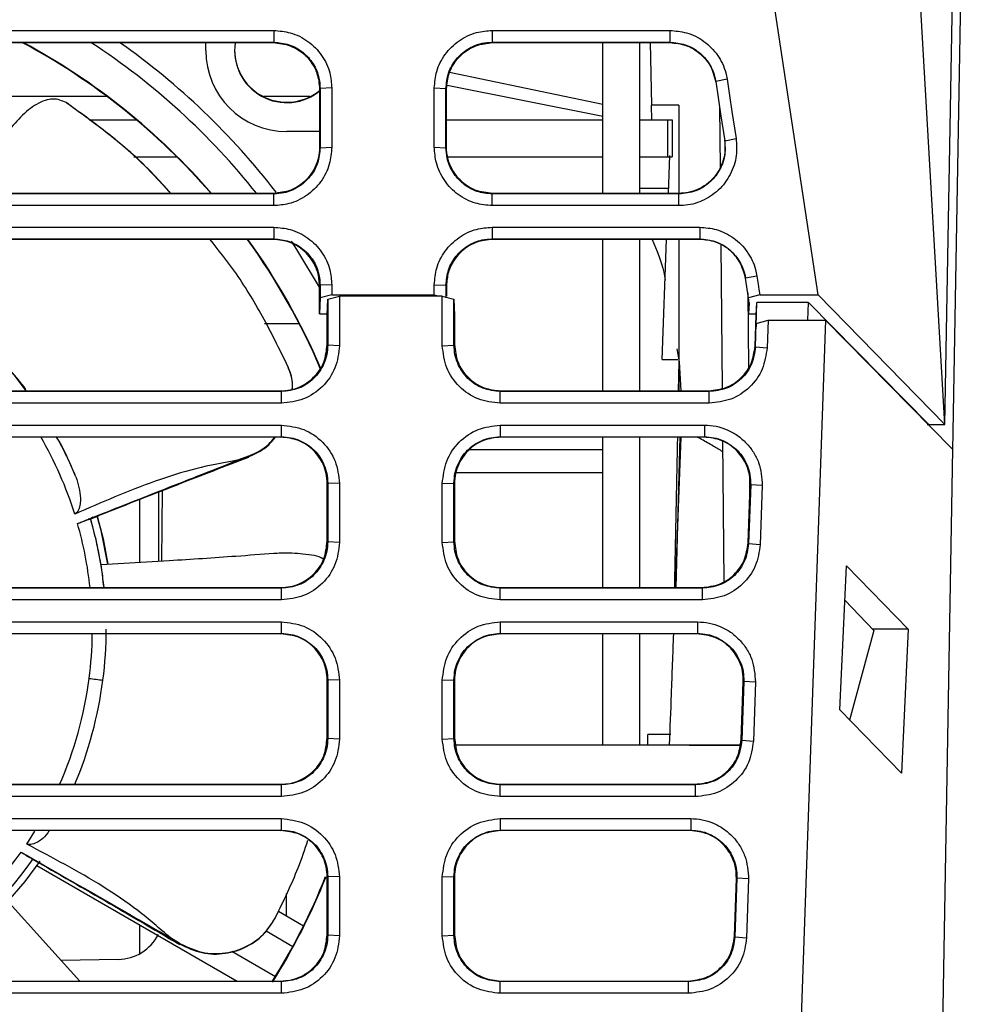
# Model space of a CAD drawing. Extents: x 106 to 315, y 19 to 260.
# Tile 28 of 132: x 214 to 226, y 41 to 53. Entities that reach past the tile are written whole.
import ezdxf

# ---------------------------------------------------------------- set-up
doc = ezdxf.new("R2010")
doc.units = 0
doc.layers.get('0').update_dxf_attribs({"linetype": 'CONTINUOUS'})

msp = doc.modelspace()

# ---------------------------------------------------------------- linework, layer by layer
at = {"color": 7, "linetype": 'CONTINUOUS'}
for p, q in [((225.638, 48.382), (224.673, 65.096)), ((224.074, 49.983), (221.996, 63.697)), ((225.638, 48.382), (225.845, 60.198)), ((225.939, 59.965), (225.732, 48.059)), ((203.192, 53.246), (217.351, 53.246)), ((217.351, 53.246), (217.351, 53.102)), ((220.049, 53.246), (222.243, 53.246)), ((220.049, 53.246), (220.049, 53.102)), ((222.243, 53.246), (222.243, 53.102)), ((203.192, 53.102), (217.351, 53.102)), ((203.198, 53.096), (217.345, 53.096)), ((216.511, 52.998), (216.511, 53.096)), ((217.351, 53.102), (217.345, 53.096)), ((220.049, 53.102), (222.243, 53.102)), ((220.049, 53.102), (220.055, 53.096)), ((220.055, 53.096), (222.244, 53.096)), ((221.412, 51.234), (221.412, 53.096)), ((221.869, 51.234), (221.869, 53.096)), ((221.998, 53.096), (222.015, 52.324)), ((222.243, 53.102), (222.244, 53.096)), ((221.412, 52.331), (219.522, 52.727)), ((222.948, 52.644), (222.808, 52.616)), ((217.923, 52.531), (217.917, 52.524)), ((217.917, 52.524), (217.917, 51.805)), ((218.067, 52.537), (217.923, 52.531)), ((219.333, 51.805), (219.333, 52.537)), ((219.333, 52.537), (219.477, 52.531)), ((219.477, 51.799), (219.477, 52.531)), ((219.477, 52.531), (219.484, 52.524)), ((219.483, 51.805), (219.484, 52.524)), ((221.412, 52.185), (219.491, 52.568)), ((222.01, 52.324), (222.016, 52.143)), ((222.354, 52.324), (222.015, 52.324)), ((222.354, 52.324), (222.354, 51.234)), ((222.855, 52.302), (222.862, 51.552)), ((215.073, 52.143), (215.655, 52.143)), ((219.484, 52.143), (221.412, 52.143)), ((221.869, 52.143), (222.212, 52.143)), ((222.212, 52.143), (222.212, 51.686)), ((222.212, 52.143), (222.269, 52.143)), ((222.269, 52.143), (222.269, 51.686)), ((217.917, 51.998), (217.511, 51.998)), ((222.919, 51.885), (223.059, 51.912)), ((217.917, 51.805), (217.923, 51.799)), ((217.923, 51.799), (218.067, 51.805)), ((219.333, 51.805), (219.477, 51.799)), ((219.477, 51.799), (219.483, 51.805)), ((215.624, 51.686), (216.155, 51.686)), ((219.497, 51.686), (221.412, 51.686)), ((221.869, 51.686), (222.212, 51.686)), ((222.212, 51.686), (222.269, 51.686)), ((222.223, 51.234), (222.241, 51.702)), ((221.869, 51.3), (222.225, 51.3)), ((217.352, 51.228), (203.191, 51.228)), ((217.346, 51.234), (203.198, 51.234)), ((217.352, 51.228), (217.346, 51.234)), ((217.352, 51.084), (217.352, 51.228)), ((220.048, 51.228), (220.055, 51.234)), ((220.048, 51.084), (220.048, 51.228)), ((222.354, 51.228), (220.048, 51.228)), ((222.353, 51.234), (220.055, 51.234)), ((222.354, 51.228), (222.353, 51.234)), ((222.354, 51.084), (222.354, 51.228)), ((217.352, 51.084), (203.191, 51.084)), ((222.354, 51.084), (220.048, 51.084)), ((203.192, 50.818), (217.352, 50.818)), ((217.352, 50.818), (217.352, 50.674)), ((220.049, 50.818), (222.611, 50.818)), ((220.049, 50.818), (220.049, 50.674)), ((222.611, 50.818), (222.611, 50.674)), ((203.192, 50.674), (217.352, 50.674)), ((217.345, 50.667), (203.198, 50.667)), ((217.352, 50.674), (217.345, 50.667)), ((220.049, 50.674), (222.611, 50.674)), ((220.049, 50.674), (220.055, 50.667)), ((222.612, 50.667), (220.055, 50.667)), ((221.412, 48.797), (221.412, 50.667)), ((221.869, 48.797), (221.869, 50.667)), ((222.145, 49.185), (222.201, 50.667)), ((222.354, 50.667), (222.354, 48.797)), ((222.611, 50.674), (222.612, 50.667)), ((222.871, 50.595), (222.887, 48.83)), ((223.316, 50.215), (223.176, 50.188)), ((217.923, 50.102), (217.917, 50.096)), ((217.917, 49.749), (217.917, 50.096)), ((218.067, 50.108), (217.923, 50.102)), ((217.923, 50.102), (217.923, 49.944)), ((218.067, 50.108), (218.067, 49.983)), ((219.333, 49.983), (219.333, 50.108)), ((219.333, 50.108), (219.477, 50.102)), ((219.477, 50.102), (219.477, 49.944)), ((219.477, 50.102), (219.483, 50.096)), ((219.483, 50.096), (219.483, 49.968)), ((223.213, 49.944), (223.176, 50.188)), ((218.067, 49.983), (217.923, 49.944)), ((218.017, 49.928), (218.161, 49.968)), ((218.067, 49.983), (219.333, 49.983)), ((218.161, 49.968), (218.161, 49.355)), ((219.432, 49.968), (218.161, 49.968)), ((219.333, 49.983), (219.389, 49.968)), ((219.432, 49.355), (219.432, 49.968)), ((219.432, 49.968), (219.576, 49.928)), ((223.203, 50.009), (223.211, 49.089)), ((223.351, 49.983), (223.213, 49.944)), ((223.351, 49.983), (224.074, 49.983)), ((224.074, 49.983), (225.638, 48.382)), ((217.923, 49.944), (217.917, 49.749)), ((218.011, 49.731), (218.017, 49.928)), ((218.017, 49.928), (218.017, 49.361)), ((219.576, 49.361), (219.576, 49.928)), ((219.576, 49.928), (219.582, 49.731)), ((223.222, 49.884), (223.213, 49.944)), ((223.213, 49.749), (223.218, 49.907)), ((223.222, 49.884), (223.213, 49.749)), ((223.306, 49.731), (223.317, 49.889)), ((223.307, 49.59), (223.317, 49.889)), ((223.951, 49.889), (223.317, 49.889)), ((223.945, 49.668), (223.953, 49.882)), ((225.44, 48.382), (223.953, 49.888)), ((217.917, 49.749), (218.012, 49.749)), ((218.011, 49.369), (218.011, 49.731)), ((219.582, 49.731), (219.582, 49.369)), ((223.213, 49.749), (223.307, 49.749)), ((223.293, 49.349), (223.306, 49.731)), ((217.666, 49.626), (217.238, 49.626)), ((223.299, 49.341), (223.309, 49.629)), ((223.309, 49.629), (223.307, 49.59)), ((223.309, 49.629), (223.455, 49.668)), ((224.162, 49.668), (223.378, 27.226)), ((223.455, 49.668), (223.443, 49.33)), ((223.455, 49.668), (224.162, 49.668)), ((225.732, 48.076), (224.162, 49.668)), ((218.011, 49.369), (218.017, 49.361)), ((218.161, 49.355), (218.017, 49.361)), ((219.432, 49.355), (219.576, 49.361)), ((219.576, 49.361), (219.582, 49.369)), ((223.299, 49.341), (223.293, 49.349)), ((222.329, 49.314), (222.356, 49.157)), ((223.299, 49.341), (223.443, 49.33)), ((217.517, 49.116), (217.52, 49.109)), ((222.145, 49.185), (222.338, 49.185)), ((222.349, 48.797), (222.356, 49.157)), ((222.356, 49.157), (222.378, 48.797)), ((217.446, 48.789), (203.291, 48.789)), ((203.297, 48.797), (217.439, 48.797)), ((217.446, 48.789), (217.439, 48.797)), ((217.446, 48.645), (217.446, 48.789)), ((220.148, 48.789), (220.154, 48.797)), ((220.148, 48.645), (220.148, 48.789)), ((222.728, 48.789), (220.148, 48.789)), ((220.154, 48.797), (222.722, 48.797)), ((222.728, 48.789), (222.722, 48.797)), ((222.728, 48.645), (222.728, 48.789)), ((217.446, 48.645), (203.291, 48.645)), ((222.728, 48.645), (220.148, 48.645)), ((225.418, 48.382), (225.638, 48.382)), ((225.44, 48.383), (225.451, 48.372)), ((203.29, 48.374), (217.446, 48.374)), ((217.446, 48.23), (217.446, 48.374)), ((220.147, 48.374), (222.669, 48.374)), ((220.147, 48.374), (220.147, 48.23)), ((222.669, 48.374), (222.669, 48.23)), ((203.29, 48.23), (217.446, 48.23)), ((217.44, 48.226), (203.297, 48.226)), ((217.44, 48.226), (217.446, 48.23)), ((220.147, 48.23), (222.669, 48.23)), ((220.147, 48.23), (220.154, 48.226)), ((222.662, 48.226), (220.154, 48.226)), ((221.412, 46.369), (221.412, 48.226)), ((221.869, 46.369), (221.869, 48.226)), ((222.311, 46.369), (222.38, 48.226)), ((222.365, 48.226), (222.314, 46.369)), ((222.669, 48.23), (222.662, 48.226)), ((222.893, 48.176), (222.908, 46.447)), ((219.77, 48.072), (221.412, 48.072)), ((225.732, 48.076), (225.368, 27.245)), ((217.038, 47.991), (216.904, 47.941)), ((217.043, 47.985), (217.038, 47.991)), ((223.223, 47.788), (223.226, 47.428)), ((218.017, 47.659), (218.011, 47.655)), ((218.011, 46.94), (218.011, 47.655)), ((218.161, 47.654), (218.017, 47.659)), ((218.017, 47.659), (218.017, 46.932)), ((218.161, 47.654), (218.161, 46.927)), ((219.432, 47.654), (219.576, 47.659)), ((219.432, 46.927), (219.432, 47.654)), ((219.576, 46.932), (219.576, 47.659)), ((219.576, 47.659), (219.582, 47.655)), ((219.582, 47.655), (219.582, 46.94)), ((215.975, 47.567), (215.966, 46.693)), ((223.208, 46.92), (223.233, 47.635)), ((223.24, 47.639), (223.214, 46.912)), ((223.24, 47.639), (223.233, 47.635)), ((223.383, 47.629), (223.24, 47.639)), ((223.383, 47.629), (223.358, 46.902)), ((215.697, 46.678), (215.697, 47.458)), ((215.067, 47.21), (215.144, 47.24)), ((215.116, 47.24), (215.079, 47.219)), ((218.017, 46.932), (218.011, 46.94)), ((218.161, 46.927), (218.017, 46.932)), ((219.432, 46.927), (219.576, 46.932)), ((219.576, 46.932), (219.582, 46.94)), ((223.208, 46.92), (223.214, 46.912)), ((223.214, 46.912), (223.358, 46.902)), ((216.06, 46.699), (215.218, 46.65)), ((224.341, 44.858), (224.422, 46.636)), ((224.422, 46.636), (225.185, 45.856)), ((217.446, 46.361), (203.291, 46.361)), ((203.297, 46.369), (217.439, 46.369)), ((217.446, 46.361), (217.439, 46.369)), ((217.446, 46.217), (217.446, 46.361)), ((220.148, 46.361), (220.154, 46.369)), ((220.148, 46.217), (220.148, 46.361)), ((222.643, 46.361), (220.148, 46.361)), ((220.154, 46.369), (222.637, 46.369)), ((222.643, 46.361), (222.637, 46.369)), ((222.643, 46.217), (222.643, 46.361)), ((217.446, 46.217), (203.291, 46.217)), ((222.643, 46.217), (220.148, 46.217)), ((224.4, 46.214), (224.762, 45.84)), ((203.29, 45.946), (217.446, 45.946)), ((217.446, 45.802), (217.446, 45.946)), ((220.147, 45.946), (222.584, 45.946)), ((220.147, 45.946), (220.147, 45.802)), ((222.584, 45.946), (222.584, 45.802)), ((224.762, 45.838), (224.461, 44.734)), ((225.185, 45.856), (224.747, 45.856)), ((225.185, 45.856), (225.1, 44.078)), ((203.29, 45.802), (217.446, 45.802)), ((217.44, 45.798), (203.297, 45.798)), ((217.44, 45.798), (217.446, 45.802)), ((220.147, 45.802), (222.584, 45.802)), ((220.147, 45.802), (220.154, 45.798)), ((222.577, 45.798), (220.154, 45.798)), ((221.412, 44.425), (221.412, 45.798)), ((221.869, 44.425), (221.869, 45.798)), ((222.584, 45.802), (222.577, 45.798)), ((218.017, 45.231), (218.011, 45.226)), ((218.011, 44.512), (218.011, 45.226)), ((218.161, 45.225), (218.017, 45.231)), ((218.017, 45.231), (218.017, 44.504)), ((218.161, 45.225), (218.161, 44.499)), ((219.432, 45.225), (219.576, 45.231)), ((219.432, 44.499), (219.432, 45.225)), ((219.576, 44.504), (219.576, 45.231)), ((219.576, 45.231), (219.582, 45.226)), ((219.582, 45.226), (219.582, 44.512)), ((223.123, 44.492), (223.148, 45.206)), ((223.155, 45.211), (223.129, 44.484)), ((223.155, 45.211), (223.148, 45.206)), ((223.299, 45.2), (223.155, 45.211)), ((223.299, 45.2), (223.273, 44.474)), ((225.1, 44.078), (224.341, 44.858)), ((218.017, 44.504), (218.011, 44.512)), ((218.161, 44.499), (218.017, 44.504)), ((219.432, 44.499), (219.576, 44.504)), ((219.576, 44.504), (219.582, 44.512)), ((222.206, 44.555), (221.968, 44.555)), ((221.968, 44.554), (221.968, 44.555)), ((221.968, 44.425), (221.968, 44.554)), ((222.252, 44.554), (221.968, 44.554)), ((223.123, 44.492), (223.129, 44.484)), ((220.824, 44.425), (219.6, 44.425)), ((223.108, 44.424), (219.6, 44.424)), ((220.824, 44.426), (220.824, 44.425)), ((220.824, 44.426), (221.253, 44.426)), ((221.253, 44.425), (221.253, 44.426)), ((222.053, 44.425), (221.253, 44.425)), ((222.053, 44.426), (222.053, 44.425)), ((222.053, 44.426), (222.481, 44.426)), ((222.481, 44.425), (222.481, 44.426)), ((222.481, 44.425), (223.108, 44.425)), ((223.129, 44.484), (223.273, 44.474)), ((217.446, 43.933), (203.291, 43.933)), ((203.297, 43.941), (217.439, 43.941)), ((217.446, 43.933), (217.439, 43.941)), ((217.446, 43.788), (217.446, 43.933)), ((220.148, 43.933), (220.154, 43.941)), ((220.148, 43.788), (220.148, 43.933)), ((222.558, 43.933), (220.148, 43.933)), ((220.154, 43.941), (222.552, 43.941)), ((222.558, 43.933), (222.552, 43.941)), ((222.558, 43.788), (222.558, 43.933)), ((217.446, 43.788), (203.291, 43.788)), ((222.558, 43.788), (220.148, 43.788)), ((203.29, 43.517), (217.446, 43.517)), ((217.446, 43.374), (217.446, 43.517)), ((220.147, 43.517), (222.499, 43.517)), ((220.147, 43.517), (220.147, 43.374)), ((222.499, 43.517), (222.499, 43.374)), ((203.29, 43.374), (217.446, 43.374)), ((217.44, 43.369), (203.297, 43.369)), ((217.44, 43.369), (217.446, 43.374)), ((220.147, 43.374), (222.499, 43.374)), ((220.147, 43.374), (220.154, 43.369)), ((222.493, 43.369), (220.154, 43.369)), ((222.499, 43.374), (222.493, 43.369)), ((214.357, 43.026), (214.428, 42.985)), ((214.427, 42.94), (216.9, 41.512)), ((218.017, 42.802), (218.011, 42.798)), ((218.011, 42.084), (218.011, 42.798)), ((218.161, 42.797), (218.017, 42.802)), ((218.017, 42.802), (218.017, 42.076)), ((218.161, 42.797), (218.161, 42.07)), ((219.432, 42.797), (219.576, 42.802)), ((219.432, 42.07), (219.432, 42.797)), ((219.576, 42.076), (219.576, 42.802)), ((219.576, 42.802), (219.582, 42.798)), ((219.582, 42.798), (219.582, 42.084)), ((223.038, 42.064), (223.063, 42.778)), ((223.07, 42.782), (223.045, 42.056)), ((223.07, 42.782), (223.063, 42.778)), ((223.214, 42.772), (223.07, 42.782)), ((223.214, 42.772), (223.188, 42.045)), ((214.574, 41.932), (214.011, 42.56)), ((217.507, 42.317), (217.508, 42.592)), ((217.507, 42.317), (217.508, 42.592)), ((217.408, 42.374), (217.719, 42.194)), ((217.408, 42.374), (217.719, 42.194)), ((215.697, 41.85), (215.697, 42.207)), ((218.017, 42.076), (218.011, 42.084)), ((218.161, 42.07), (218.017, 42.076)), ((219.432, 42.07), (219.576, 42.076)), ((219.576, 42.076), (219.582, 42.084)), ((223.038, 42.064), (223.045, 42.056)), ((223.045, 42.056), (223.188, 42.045)), ((216.197, 41.973), (216.074, 42.045)), ((216.195, 41.965), (216.197, 41.973)), ((214.957, 41.512), (214.574, 41.932)), ((215.43, 41.778), (214.727, 41.764)), ((217.446, 41.504), (203.291, 41.504)), ((203.297, 41.512), (217.439, 41.512)), ((217.446, 41.504), (217.439, 41.512)), ((217.446, 41.36), (217.446, 41.504)), ((220.148, 41.504), (220.154, 41.512)), ((220.148, 41.36), (220.148, 41.504)), ((222.473, 41.504), (220.148, 41.504)), ((220.154, 41.512), (222.467, 41.512)), ((222.473, 41.504), (222.467, 41.512)), ((222.473, 41.36), (222.473, 41.504)), ((217.446, 41.36), (203.291, 41.36)), ((222.473, 41.36), (220.148, 41.36))]:
    msp.add_line(p, q, dxfattribs=at)
at = {"color": 8, "linetype": 'CONTINUOUS'}
for p, q in [((215.295, 52.429), (212.859, 52.429)), ((217.797, 52.429), (217.225, 52.429)), ((221.412, 47.786), (219.599, 47.786)), ((215.926, 47.548), (215.926, 46.691)), ((214.3, 43.203), (214.402, 43.361)), ((217.258, 42.13), (217.587, 41.94)), ((216.833, 41.88), (217.373, 41.569))]:
    msp.add_line(p, q, dxfattribs=at)
at = {"color": 7, "linetype": 'CONTINUOUS', "flags": 128}
for points in [[(222.948, 52.644), (222.978, 52.445), (223.008, 52.246), (223.059, 51.912)], [(217.923, 52.531), (217.923, 52.328), (217.923, 52.125), (217.923, 51.799)], [(218.067, 52.537), (218.067, 52.334), (218.067, 52.131), (218.067, 51.805)], [(222.808, 52.616), (222.838, 52.417), (222.868, 52.218), (222.919, 51.885)], [(223.316, 50.215), (223.331, 50.116), (223.341, 50.049), (223.351, 49.983)], [(217.042, 47.98), (217.042, 47.98), (217.043, 47.985)], [(215.22, 46.64), (215.163, 46.938), (215.091, 47.218)], [(215.171, 47.251), (215.243, 46.972), (215.304, 46.659)], [(215.304, 46.658), (215.219, 47.074), (215.171, 47.25)], [(214.462, 42.99), (214.277, 42.742), (214.069, 42.498)], [(216.191, 41.963), (216.191, 41.962), (216.195, 41.965)]]:
    msp.add_lwpolyline(points, dxfattribs=at)
at = {"color": 8, "linetype": 'CONTINUOUS', "flags": 128}
msp.add_lwpolyline([(217.928, 50.056), (217.635, 50.544), (217.568, 50.646)], dxfattribs=at)
at = {"color": 7, "linetype": 'CONTINUOUS'}
for centre, radius, start, end in [((210.368, 45.856), 8.214, 40.8961, 61.8059), ((210.368, 45.856), 8.219, 40.8651, 61.7393), ((217.511, 52.998), 1, 180, 270), ((217.511, 52.998), 0.643, 171.2592, 310.634), ((217.511, 53.004), 0.643, 180, 310.3141), ((210.315, 45.781), 7.951, 55.5379, 55.7739), ((210.368, 45.856), 8.214, 23.0096, 35.8536), ((210.368, 45.856), 8.219, 23.0951, 35.8278), ((210.368, 45.855), 4.914, 37.0455, 44.0654), ((210.368, 45.855), 4.914, 22.503, 28.9097), ((210.368, 45.855), 4.914, 6.0325, 16.1696), ((210.368, 45.855), 4.914, 352.6368, 0.0001), ((210.368, 45.855), 4.914, 337.0057, 352.6368), ((221.444, 94.223), 49.388, 262.5871, 262.7859), ((210.368, 45.855), 4.743, 301.2082, 324.5289), ((210.368, 45.855), 4.914, 301.2082, 324.7409), ((210.368, 45.86), 8.214, 327.9468, 338.1411), ((210.368, 45.856), 8.214, 327.9961, 338.1285), ((210.368, 45.856), 8.219, 327.9688, 338.1653), ((215.419, 42.349), 0.571, 271.1129, 332.5688)]:
    msp.add_arc(centre, radius, start, end, dxfattribs=at)
at = {"color": 8, "linetype": 'CONTINUOUS'}
for radius, start, end in [(8.648, 38.4556, 56.8452), (8.846, 37.5683, 54.9323), (4.743, 17.43, 30.0183), (4.743, 6.226, 15.9574), (4.743, 352.6368, 359.2994), (4.743, 336.0639, 352.6368)]:
    msp.add_arc((210.368, 45.855), radius, start, end, dxfattribs=at)
at = {"color": 7, "linetype": 'CONTINUOUS'}
for points, knots in [([(217.351, 53.246), (217.42, 53.24), (217.57, 53.228), (217.781, 53.121), (217.952, 52.947), (218.051, 52.741), (218.062, 52.599), (218.067, 52.537)], [0, 0, 0, 0, 0.18476, 0.402097, 0.617979, 0.832672, 1, 1, 1, 1]), ([(219.333, 52.537), (219.339, 52.605), (219.352, 52.753), (219.459, 52.96), (219.631, 53.128), (219.838, 53.229), (219.984, 53.241), (220.049, 53.246)], [0, 0, 0, 0, 0.184423, 0.3964989, 0.6100099, 0.8246584, 1, 1, 1, 1]), ([(222.243, 53.246), (222.311, 53.24), (222.46, 53.228), (222.67, 53.122), (222.84, 52.949), (222.923, 52.776), (222.943, 52.671), (222.948, 52.644)], [0, 0, 0, 0, 0.202994, 0.442736, 0.680992, 0.91808, 1, 1, 1, 1]), ([(217.345, 53.096), (217.416, 53.088), (217.526, 53.077), (217.641, 53.016), (217.697, 52.976), (217.724, 52.953), (217.737, 52.941), (217.743, 52.935), (217.746, 52.932), (217.748, 52.93), (217.749, 52.929), (217.749, 52.929), (217.749, 52.929), (217.749, 52.928), (217.749, 52.928), (217.749, 52.928), (217.749, 52.928), (217.749, 52.928), (217.749, 52.928), (217.749, 52.928), (217.75, 52.928), (217.752, 52.926), (217.759, 52.919), (217.784, 52.892), (217.834, 52.827), (217.9, 52.701), (217.91, 52.589), (217.917, 52.524)], [0, 0, 0, 0, 0.236858, 0.365179, 0.431774, 0.465671, 0.482768, 0.491354, 0.495657, 0.49781, 0.498887, 0.499426, 0.499695, 0.49983, 0.499897, 0.499931, 0.499948, 0.499956, 0.49996, 0.499965, 0.500216, 0.502414, 0.508716, 0.532878, 0.627358, 0.783186, 1, 1, 1, 1]), ([(217.351, 53.102), (217.416, 53.096), (217.544, 53.083), (217.715, 52.985), (217.845, 52.84), (217.913, 52.679), (217.92, 52.573), (217.923, 52.531)], [0, 0, 0, 0, 0.2145798, 0.4291633, 0.6437804, 0.8584789, 1, 1, 1, 1]), ([(219.477, 52.531), (219.484, 52.595), (219.496, 52.723), (219.595, 52.895), (219.74, 53.024), (219.901, 53.092), (220.007, 53.099), (220.049, 53.102)], [0, 0, 0, 0, 0.214895, 0.429768, 0.644539, 0.85921, 1, 1, 1, 1]), ([(219.484, 52.524), (219.49, 52.589), (219.501, 52.701), (219.566, 52.827), (219.616, 52.892), (219.642, 52.919), (219.648, 52.926), (219.65, 52.928), (219.651, 52.928), (219.651, 52.928), (219.651, 52.928), (219.651, 52.928), (219.651, 52.928), (219.651, 52.928), (219.679, 52.957), (219.741, 53.006), (219.874, 53.077), (219.984, 53.088), (220.055, 53.096)], [0, 0, 0, 0, 0.216857, 0.372717, 0.467218, 0.491387, 0.497692, 0.499399, 0.499891, 0.500047, 0.500102, 0.500124, 0.500134, 0.500139, 0.500143, 0.634785, 0.763147, 1, 1, 1, 1]), ([(222.243, 53.102), (222.307, 53.096), (222.435, 53.083), (222.607, 52.985), (222.736, 52.84), (222.792, 52.706), (222.805, 52.63), (222.808, 52.616)], [0, 0, 0, 0, 0.2373278, 0.4746478, 0.7119582, 0.9493501, 1, 1, 1, 1]), ([(222.244, 53.096), (222.31, 53.089), (222.446, 53.075), (222.617, 52.97), (222.754, 52.814), (222.789, 52.682), (222.809, 52.61)], [0, 0, 0, 0, 0.245327, 0.500046, 0.725684, 1, 1, 1, 1]), ([(214.787, 52.355), (214.735, 52.378), (214.631, 52.423), (214.431, 52.353), (214.23, 52.193), (214.085, 52.023), (214.013, 51.923), (213.997, 51.9)], [0, 0, 0, 0, 0.249709, 0.500239, 0.728963, 0.939322, 1, 1, 1, 1]), ([(216.082, 51.234), (215.971, 51.354), (215.681, 51.666), (215.224, 52.043), (214.934, 52.25), (214.787, 52.355)], [0, 0, 0, 0, 0.235495, 0.612636, 1, 1, 1, 1]), ([(216.082, 51.234), (216.01, 51.314), (215.748, 51.608), (215.293, 51.989), (214.975, 52.219), (214.814, 52.336)], [0, 0, 0, 0, 0.15632, 0.571537, 1, 1, 1, 1]), ([(223.059, 51.912), (223.064, 51.842), (223.074, 51.69), (222.998, 51.464), (222.85, 51.266), (222.644, 51.131), (222.468, 51.086), (222.371, 51.084), (222.354, 51.084)], [0, 0, 0, 0, 0.170196, 0.369216, 0.566886, 0.76296, 0.9579, 1, 1, 1, 1]), ([(217.917, 51.805), (217.914, 51.762), (217.909, 51.679), (217.858, 51.537), (217.753, 51.387), (217.569, 51.259), (217.419, 51.242), (217.346, 51.234)], [0, 0, 0, 0, 0.145078, 0.277043, 0.500736, 0.754007, 1, 1, 1, 1]), ([(218.067, 51.805), (218.061, 51.735), (218.048, 51.583), (217.94, 51.37), (217.763, 51.199), (217.556, 51.1), (217.414, 51.088), (217.352, 51.084)], [0, 0, 0, 0, 0.186407, 0.404216, 0.620363, 0.834878, 1, 1, 1, 1]), ([(217.923, 51.799), (217.917, 51.735), (217.904, 51.606), (217.805, 51.435), (217.66, 51.306), (217.5, 51.237), (217.394, 51.23), (217.352, 51.228)], [0, 0, 0, 0, 0.21523, 0.430369, 0.645113, 0.859571, 1, 1, 1, 1]), ([(220.048, 51.084), (219.978, 51.09), (219.829, 51.103), (219.62, 51.211), (219.451, 51.385), (219.35, 51.594), (219.338, 51.74), (219.333, 51.805)], [0, 0, 0, 0, 0.18632, 0.397972, 0.611194, 0.825718, 1, 1, 1, 1]), ([(220.048, 51.228), (219.984, 51.234), (219.856, 51.247), (219.685, 51.345), (219.556, 51.49), (219.487, 51.65), (219.48, 51.757), (219.477, 51.799)], [0, 0, 0, 0, 0.214438, 0.428854, 0.643214, 0.857737, 1, 1, 1, 1]), ([(220.055, 51.234), (219.981, 51.242), (219.831, 51.259), (219.647, 51.387), (219.542, 51.537), (219.492, 51.68), (219.486, 51.762), (219.483, 51.805)], [0, 0, 0, 0, 0.246065, 0.499265, 0.723046, 0.854989, 1, 1, 1, 1]), ([(222.918, 51.891), (222.921, 51.85), (222.928, 51.768), (222.905, 51.644), (222.858, 51.53), (222.787, 51.427), (222.696, 51.342), (222.587, 51.28), (222.471, 51.241), (222.392, 51.236), (222.353, 51.234)], [0, 0, 0, 0, 0.124911, 0.253084, 0.38054, 0.499982, 0.630793, 0.757727, 0.880792, 1, 1, 1, 1]), ([(222.919, 51.885), (222.922, 51.82), (222.929, 51.691), (222.857, 51.507), (222.732, 51.357), (222.559, 51.25), (222.424, 51.235), (222.354, 51.228)], [0, 0, 0, 0, 0.1965863, 0.393118, 0.5893738, 0.7853754, 1, 1, 1, 1]), ([(217.352, 50.818), (217.42, 50.812), (217.57, 50.799), (217.781, 50.692), (217.952, 50.518), (218.051, 50.313), (218.062, 50.17), (218.067, 50.108)], [0, 0, 0, 0, 0.184764, 0.402145, 0.617969, 0.832667, 1, 1, 1, 1]), ([(219.333, 50.108), (219.339, 50.177), (219.352, 50.325), (219.459, 50.532), (219.631, 50.7), (219.838, 50.801), (219.983, 50.812), (220.049, 50.818)], [0, 0, 0, 0, 0.1844179, 0.3965165, 0.6100356, 0.8246598, 1, 1, 1, 1]), ([(222.611, 50.818), (222.679, 50.812), (222.828, 50.799), (223.038, 50.693), (223.208, 50.52), (223.291, 50.347), (223.311, 50.242), (223.316, 50.215)], [0, 0, 0, 0, 0.2029912, 0.4426973, 0.6810225, 0.9180576, 1, 1, 1, 1]), ([(217.517, 49.116), (217.418, 49.318), (217.219, 49.724), (216.896, 50.251), (216.666, 50.539), (216.564, 50.667)], [0, 0, 0, 0, 0.3543275, 0.7136211, 1, 1, 1, 1]), ([(217.917, 50.096), (217.912, 50.152), (217.904, 50.263), (217.836, 50.4), (217.752, 50.503), (217.66, 50.577), (217.527, 50.648), (217.416, 50.66), (217.345, 50.667)], [0, 0, 0, 0, 0.185866, 0.37162, 0.5002, 0.631888, 0.76374, 1, 1, 1, 1]), ([(217.352, 50.674), (217.416, 50.667), (217.544, 50.655), (217.716, 50.556), (217.845, 50.411), (217.913, 50.251), (217.92, 50.144), (217.923, 50.102)], [0, 0, 0, 0, 0.214581, 0.429164, 0.64378, 0.858479, 1, 1, 1, 1]), ([(219.477, 50.102), (219.483, 50.166), (219.496, 50.295), (219.595, 50.466), (219.74, 50.596), (219.901, 50.664), (220.007, 50.671), (220.049, 50.674)], [0, 0, 0, 0, 0.214895, 0.429768, 0.644539, 0.85921, 1, 1, 1, 1]), ([(220.055, 50.667), (219.984, 50.66), (219.874, 50.648), (219.74, 50.577), (219.649, 50.503), (219.564, 50.4), (219.497, 50.263), (219.488, 50.152), (219.483, 50.096)], [0, 0, 0, 0, 0.236269, 0.367938, 0.499796, 0.628377, 0.814041, 1, 1, 1, 1]), ([(222.022, 50.667), (222.08, 50.533), (222.151, 50.368), (222.177, 50.197), (222.182, 50.164)], [0, 0, 0, 0, 0.811267, 1, 1, 1, 1]), ([(222.611, 50.674), (222.675, 50.667), (222.803, 50.655), (222.974, 50.556), (223.104, 50.411), (223.16, 50.278), (223.173, 50.201), (223.176, 50.188)], [0, 0, 0, 0, 0.2373286, 0.4746475, 0.7119606, 0.9493488, 1, 1, 1, 1]), ([(223.177, 50.182), (223.157, 50.254), (223.122, 50.386), (222.985, 50.542), (222.813, 50.647), (222.678, 50.661), (222.612, 50.667)], [0, 0, 0, 0, 0.273933, 0.499956, 0.755225, 1, 1, 1, 1]), ([(214.293, 48.797), (214.228, 48.886), (214.043, 49.14), (213.715, 49.463), (213.355, 49.769), (213.075, 49.962), (212.882, 50.083), (212.81, 50.124), (212.773, 50.144)], [0, 0, 0, 0, 0.1041823, 0.2975092, 0.5025862, 0.7077081, 0.8538509, 1, 1, 1, 1]), ([(217.439, 48.797), (217.478, 48.8), (217.554, 48.804), (217.698, 48.85), (217.854, 48.956), (217.985, 49.144), (218.002, 49.294), (218.011, 49.369)], [0, 0, 0, 0, 0.128476, 0.256851, 0.500666, 0.750335, 1, 1, 1, 1]), ([(218.017, 49.361), (218.015, 49.322), (218.01, 49.245), (217.963, 49.099), (217.855, 48.942), (217.665, 48.814), (217.518, 48.797), (217.446, 48.789)], [0, 0, 0, 0, 0.129608, 0.258023, 0.510038, 0.757362, 1, 1, 1, 1]), ([(218.161, 49.355), (218.151, 49.262), (218.129, 49.075), (217.963, 48.84), (217.726, 48.677), (217.539, 48.655), (217.446, 48.645)], [0, 0, 0, 0, 0.249957, 0.499939, 0.74993, 1, 1, 1, 1]), ([(220.148, 48.645), (220.054, 48.655), (219.867, 48.677), (219.631, 48.84), (219.465, 49.075), (219.443, 49.262), (219.432, 49.355)], [0, 0, 0, 0, 0.250017, 0.500017, 0.74999, 1, 1, 1, 1]), ([(220.148, 48.789), (220.075, 48.797), (219.928, 48.814), (219.737, 48.943), (219.63, 49.1), (219.583, 49.246), (219.579, 49.322), (219.576, 49.361)], [0, 0, 0, 0, 0.243592, 0.491236, 0.742938, 0.870953, 1, 1, 1, 1]), ([(219.582, 49.369), (219.591, 49.294), (219.608, 49.145), (219.72, 48.984), (219.84, 48.887), (219.973, 48.816), (220.084, 48.805), (220.154, 48.797)], [0, 0, 0, 0, 0.249645, 0.499275, 0.632036, 0.764977, 1, 1, 1, 1]), ([(222.722, 48.797), (222.797, 48.806), (222.943, 48.823), (223.129, 48.95), (223.261, 49.13), (223.282, 49.276), (223.293, 49.349)], [0, 0, 0, 0, 0.255879, 0.500007, 0.750004, 1, 1, 1, 1]), ([(223.299, 49.341), (223.288, 49.267), (223.266, 49.12), (223.132, 48.939), (222.946, 48.813), (222.8, 48.797), (222.728, 48.789)], [0, 0, 0, 0, 0.252443, 0.503253, 0.752436, 1, 1, 1, 1]), ([(223.443, 49.33), (223.429, 49.239), (223.402, 49.058), (223.235, 48.832), (223.002, 48.675), (222.819, 48.655), (222.728, 48.645)], [0, 0, 0, 0, 0.249958, 0.499941, 0.749932, 1, 1, 1, 1]), ([(217.579, 48.817), (217.581, 48.845), (217.587, 48.949), (217.547, 49.045), (217.517, 49.116)], [0, 0, 0, 0, 0.271381, 1, 1, 1, 1]), ([(217.581, 48.817), (217.583, 48.844), (217.589, 48.946), (217.549, 49.04), (217.52, 49.109)], [0, 0, 0, 0, 0.265209, 1, 1, 1, 1]), ([(217.446, 48.374), (217.54, 48.363), (217.728, 48.341), (217.965, 48.174), (218.129, 47.936), (218.151, 47.748), (218.161, 47.654)], [0, 0, 0, 0, 0.249952, 0.499932, 0.749921, 1, 1, 1, 1]), ([(219.432, 47.654), (219.443, 47.748), (219.464, 47.936), (219.629, 48.174), (219.865, 48.341), (220.053, 48.363), (220.147, 48.374)], [0, 0, 0, 0, 0.250022, 0.500022, 0.749992, 1, 1, 1, 1]), ([(222.669, 48.374), (222.717, 48.371), (222.813, 48.366), (222.951, 48.32), (223.078, 48.251), (223.188, 48.156), (223.277, 48.042), (223.365, 47.87), (223.376, 47.725), (223.383, 47.629)], [0, 0, 0, 0, 0.125125, 0.250302, 0.375313, 0.500625, 0.625635, 0.750929, 1, 1, 1, 1]), ([(214.908, 47.736), (214.843, 47.89), (214.77, 48.062), (214.68, 48.21), (214.67, 48.226)], [0, 0, 0, 0, 0.891094, 1, 1, 1, 1]), ([(217.038, 47.991), (217.128, 48.031), (217.255, 48.088), (217.339, 48.195), (217.363, 48.226)], [0, 0, 0, 0, 0.709244, 1, 1, 1, 1]), ([(217.043, 47.985), (217.133, 48.026), (217.262, 48.084), (217.345, 48.193), (217.371, 48.226)], [0, 0, 0, 0, 0.699421, 1, 1, 1, 1]), ([(218.011, 47.655), (218.009, 47.696), (218.004, 47.778), (217.954, 47.92), (217.848, 48.073), (217.663, 48.201), (217.513, 48.218), (217.44, 48.226)], [0, 0, 0, 0, 0.137617, 0.275093, 0.500749, 0.754129, 1, 1, 1, 1]), ([(217.446, 48.23), (217.485, 48.228), (217.561, 48.224), (217.704, 48.178), (217.86, 48.074), (217.964, 47.919), (218.01, 47.775), (218.015, 47.698), (218.017, 47.659)], [0, 0, 0, 0, 0.1295946, 0.2561044, 0.498787, 0.7411882, 0.8686779, 1, 1, 1, 1]), ([(219.576, 47.659), (219.579, 47.698), (219.583, 47.775), (219.63, 47.919), (219.734, 48.074), (219.89, 48.178), (220.032, 48.224), (220.109, 48.228), (220.147, 48.23)], [0, 0, 0, 0, 0.131211, 0.258656, 0.501167, 0.743986, 0.870479, 1, 1, 1, 1]), ([(220.154, 48.226), (220.08, 48.218), (219.931, 48.201), (219.746, 48.073), (219.64, 47.92), (219.59, 47.778), (219.585, 47.696), (219.582, 47.655)], [0, 0, 0, 0, 0.245887, 0.499249, 0.724914, 0.862297, 1, 1, 1, 1]), ([(222.301, 46.369), (222.303, 46.45), (222.315, 47.069), (222.327, 47.688), (222.338, 48.226)], [0, 0, 0, 0, 0.1309215, 1, 1, 1, 1]), ([(222.894, 48.046), (222.855, 48.069), (222.771, 48.122), (222.664, 48.18), (222.598, 48.217), (222.58, 48.226)], [0, 0, 0, 0, 0.380425, 0.838024, 1, 1, 1, 1]), ([(223.233, 47.635), (223.232, 47.677), (223.23, 47.762), (223.183, 47.908), (223.099, 48.035), (222.987, 48.129), (222.852, 48.205), (222.738, 48.218), (222.662, 48.226)], [0, 0, 0, 0, 0.13852, 0.276932, 0.500133, 0.627031, 0.754081, 1, 1, 1, 1]), ([(222.669, 48.23), (222.708, 48.228), (222.786, 48.223), (222.932, 48.175), (223.09, 48.067), (223.193, 47.906), (223.236, 47.759), (223.239, 47.679), (223.24, 47.639)], [0, 0, 0, 0, 0.129438, 0.255902, 0.49877, 0.740123, 0.867886, 1, 1, 1, 1]), ([(216.904, 47.941), (216.732, 47.909), (216.388, 47.847), (215.711, 47.632), (215.222, 47.419), (214.893, 47.276)], [0, 0, 0, 0, 0.246836, 0.493987, 1, 1, 1, 1]), ([(215.144, 47.24), (215.485, 47.375), (216.118, 47.625), (216.751, 47.868), (217.042, 47.98)], [0, 0, 0, 0, 0.5406842, 1, 1, 1, 1]), ([(216.299, 47.701), (216.515, 47.784), (216.763, 47.879), (217.011, 47.973), (217.043, 47.985)], [0, 0, 0, 0, 0.86971, 1, 1, 1, 1]), ([(216.299, 47.701), (216.331, 47.714), (216.532, 47.794), (216.734, 47.873), (216.904, 47.941)], [0, 0, 0, 0, 0.156771, 1, 1, 1, 1]), ([(214.908, 47.736), (214.935, 47.65), (214.969, 47.541), (214.962, 47.4), (214.948, 47.341), (214.925, 47.301), (214.908, 47.284), (214.897, 47.278), (214.893, 47.276)], [0, 0, 0, 0, 0.5636518, 0.7046897, 0.8630716, 0.9266584, 0.9784022, 1, 1, 1, 1]), ([(214.928, 47.159), (214.978, 47.179), (215.434, 47.36), (215.891, 47.541), (216.299, 47.701)], [0, 0, 0, 0, 0.108004, 1, 1, 1, 1]), ([(214.928, 47.159), (214.946, 47.166), (214.982, 47.18), (215.031, 47.196), (215.06, 47.209), (215.07, 47.218), (215.073, 47.221)], [0, 0, 0, 0, 0.2923686, 0.5846692, 0.8776607, 1, 1, 1, 1]), ([(217.439, 46.369), (217.478, 46.371), (217.554, 46.376), (217.698, 46.422), (217.854, 46.527), (217.985, 46.716), (218.002, 46.866), (218.011, 46.94)], [0, 0, 0, 0, 0.128476, 0.256852, 0.500666, 0.750335, 1, 1, 1, 1]), ([(218.017, 46.932), (218.015, 46.894), (218.01, 46.817), (217.963, 46.671), (217.855, 46.513), (217.665, 46.385), (217.518, 46.369), (217.446, 46.361)], [0, 0, 0, 0, 0.129776, 0.258312, 0.510421, 0.757649, 1, 1, 1, 1]), ([(218.161, 46.927), (218.151, 46.834), (218.129, 46.647), (217.963, 46.412), (217.726, 46.248), (217.539, 46.227), (217.446, 46.217)], [0, 0, 0, 0, 0.249957, 0.49994, 0.749929, 1, 1, 1, 1]), ([(220.148, 46.217), (220.054, 46.227), (219.867, 46.248), (219.631, 46.412), (219.465, 46.647), (219.443, 46.834), (219.432, 46.927)], [0, 0, 0, 0, 0.2500158, 0.5000164, 0.7499904, 1, 1, 1, 1]), ([(220.148, 46.361), (220.075, 46.369), (219.928, 46.386), (219.737, 46.514), (219.63, 46.672), (219.583, 46.817), (219.579, 46.894), (219.576, 46.932)], [0, 0, 0, 0, 0.2435916, 0.4912359, 0.7429375, 0.8709529, 1, 1, 1, 1]), ([(219.582, 46.94), (219.591, 46.866), (219.608, 46.716), (219.72, 46.555), (219.84, 46.458), (219.973, 46.388), (220.084, 46.376), (220.154, 46.369)], [0, 0, 0, 0, 0.2496446, 0.4992745, 0.6320365, 0.7649775, 1, 1, 1, 1]), ([(222.637, 46.369), (222.712, 46.378), (222.859, 46.394), (223.044, 46.522), (223.176, 46.702), (223.197, 46.848), (223.208, 46.92)], [0, 0, 0, 0, 0.255878, 0.500007, 0.750004, 1, 1, 1, 1]), ([(223.214, 46.912), (223.203, 46.839), (223.181, 46.692), (223.047, 46.51), (222.861, 46.385), (222.716, 46.369), (222.643, 46.361)], [0, 0, 0, 0, 0.252453, 0.503265, 0.752445, 1, 1, 1, 1]), ([(223.358, 46.902), (223.345, 46.811), (223.317, 46.629), (223.15, 46.404), (222.917, 46.247), (222.734, 46.227), (222.643, 46.217)], [0, 0, 0, 0, 0.249958, 0.49994, 0.749932, 1, 1, 1, 1]), ([(217.353, 46.789), (217.197, 46.777), (216.766, 46.745), (216.335, 46.716), (216.06, 46.699)], [0, 0, 0, 0, 0.362587, 1, 1, 1, 1]), ([(217.966, 46.72), (217.964, 46.722), (217.908, 46.759), (217.721, 46.785), (217.505, 46.797), (217.381, 46.79), (217.353, 46.789)], [0, 0, 0, 0, 0.0227239, 0.4699907, 0.8813452, 1, 1, 1, 1]), ([(215.255, 46.369), (215.249, 46.421), (215.236, 46.542), (215.225, 46.611), (215.218, 46.65)], [0, 0, 0, 0, 0.424815, 1, 1, 1, 1]), ([(217.446, 45.946), (217.54, 45.935), (217.728, 45.913), (217.965, 45.745), (218.129, 45.507), (218.151, 45.319), (218.161, 45.225)], [0, 0, 0, 0, 0.249952, 0.499932, 0.749921, 1, 1, 1, 1]), ([(219.432, 45.225), (219.443, 45.319), (219.464, 45.507), (219.629, 45.745), (219.865, 45.913), (220.053, 45.935), (220.147, 45.946)], [0, 0, 0, 0, 0.250022, 0.500022, 0.749992, 1, 1, 1, 1]), ([(222.584, 45.946), (222.632, 45.943), (222.728, 45.937), (222.866, 45.892), (222.993, 45.823), (223.103, 45.728), (223.192, 45.614), (223.28, 45.442), (223.291, 45.297), (223.299, 45.2)], [0, 0, 0, 0, 0.125121, 0.250302, 0.375314, 0.500626, 0.625633, 0.75093, 1, 1, 1, 1]), ([(218.011, 45.226), (218.009, 45.267), (218.004, 45.349), (217.954, 45.492), (217.848, 45.645), (217.663, 45.772), (217.513, 45.789), (217.44, 45.798)], [0, 0, 0, 0, 0.137617, 0.275093, 0.500749, 0.754129, 1, 1, 1, 1]), ([(217.446, 45.802), (217.485, 45.8), (217.561, 45.795), (217.704, 45.749), (217.86, 45.646), (217.964, 45.49), (218.01, 45.347), (218.015, 45.27), (218.017, 45.231)], [0, 0, 0, 0, 0.1295946, 0.2561044, 0.498787, 0.7411883, 0.8686779, 1, 1, 1, 1]), ([(219.576, 45.231), (219.579, 45.27), (219.583, 45.347), (219.63, 45.49), (219.734, 45.646), (219.89, 45.749), (220.032, 45.795), (220.109, 45.8), (220.147, 45.802)], [0, 0, 0, 0, 0.131407, 0.2589175, 0.5011704, 0.7441392, 0.8705934, 1, 1, 1, 1]), ([(220.154, 45.798), (220.08, 45.789), (219.931, 45.772), (219.746, 45.645), (219.64, 45.492), (219.59, 45.349), (219.585, 45.267), (219.582, 45.226)], [0, 0, 0, 0, 0.245886, 0.499249, 0.724914, 0.862297, 1, 1, 1, 1]), ([(222.238, 44.426), (222.246, 44.635), (222.263, 45.092), (222.28, 45.55), (222.289, 45.798)], [0, 0, 0, 0, 0.4578903, 1, 1, 1, 1]), ([(223.148, 45.206), (223.147, 45.249), (223.145, 45.333), (223.098, 45.48), (223.014, 45.607), (222.902, 45.701), (222.767, 45.776), (222.653, 45.789), (222.577, 45.798)], [0, 0, 0, 0, 0.13852, 0.276933, 0.500133, 0.627032, 0.754082, 1, 1, 1, 1]), ([(222.584, 45.802), (222.623, 45.8), (222.701, 45.795), (222.847, 45.747), (223.005, 45.639), (223.108, 45.478), (223.152, 45.331), (223.154, 45.251), (223.155, 45.211)], [0, 0, 0, 0, 0.129322, 0.255747, 0.498767, 0.739898, 0.867717, 1, 1, 1, 1]), ([(217.439, 43.941), (217.478, 43.943), (217.554, 43.947), (217.698, 43.994), (217.854, 44.099), (217.985, 44.288), (218.002, 44.437), (218.011, 44.512)], [0, 0, 0, 0, 0.128477, 0.256853, 0.500666, 0.750335, 1, 1, 1, 1]), ([(218.017, 44.504), (218.015, 44.465), (218.01, 44.388), (217.963, 44.242), (217.855, 44.085), (217.665, 43.957), (217.518, 43.941), (217.446, 43.933)], [0, 0, 0, 0, 0.129776, 0.258312, 0.510421, 0.757649, 1, 1, 1, 1]), ([(218.161, 44.499), (218.151, 44.405), (218.129, 44.218), (217.963, 43.984), (217.726, 43.82), (217.539, 43.799), (217.446, 43.788)], [0, 0, 0, 0, 0.249957, 0.49994, 0.749929, 1, 1, 1, 1]), ([(220.148, 43.788), (220.054, 43.799), (219.867, 43.82), (219.631, 43.983), (219.465, 44.218), (219.443, 44.405), (219.432, 44.499)], [0, 0, 0, 0, 0.250015, 0.500017, 0.74999, 1, 1, 1, 1]), ([(220.148, 43.933), (220.075, 43.941), (219.928, 43.957), (219.737, 44.086), (219.63, 44.243), (219.583, 44.389), (219.579, 44.465), (219.576, 44.504)], [0, 0, 0, 0, 0.243592, 0.491236, 0.742938, 0.870953, 1, 1, 1, 1]), ([(219.582, 44.512), (219.591, 44.437), (219.608, 44.288), (219.72, 44.127), (219.84, 44.03), (219.973, 43.96), (220.084, 43.948), (220.154, 43.941)], [0, 0, 0, 0, 0.249645, 0.499274, 0.632036, 0.764978, 1, 1, 1, 1]), ([(222.552, 43.941), (222.627, 43.949), (222.774, 43.966), (222.959, 44.093), (223.091, 44.274), (223.113, 44.419), (223.123, 44.492)], [0, 0, 0, 0, 0.255878, 0.500007, 0.750004, 1, 1, 1, 1]), ([(223.129, 44.484), (223.118, 44.41), (223.097, 44.264), (222.962, 44.082), (222.776, 43.957), (222.631, 43.941), (222.558, 43.933)], [0, 0, 0, 0, 0.252477, 0.503298, 0.75247, 1, 1, 1, 1]), ([(223.273, 44.474), (223.26, 44.383), (223.233, 44.201), (223.065, 43.975), (222.832, 43.818), (222.65, 43.798), (222.558, 43.788)], [0, 0, 0, 0, 0.249957, 0.499942, 0.749932, 1, 1, 1, 1]), ([(217.446, 43.517), (217.54, 43.506), (217.728, 43.484), (217.965, 43.317), (218.129, 43.079), (218.151, 42.891), (218.161, 42.797)], [0, 0, 0, 0, 0.249952, 0.499932, 0.749921, 1, 1, 1, 1]), ([(219.432, 42.797), (219.443, 42.891), (219.464, 43.079), (219.629, 43.317), (219.865, 43.484), (220.053, 43.506), (220.147, 43.517)], [0, 0, 0, 0, 0.250021, 0.500023, 0.749991, 1, 1, 1, 1]), ([(222.499, 43.517), (222.547, 43.515), (222.643, 43.509), (222.781, 43.464), (222.908, 43.394), (223.018, 43.3), (223.107, 43.186), (223.195, 43.013), (223.206, 42.868), (223.214, 42.772)], [0, 0, 0, 0, 0.125118, 0.250303, 0.375315, 0.500626, 0.625632, 0.75093, 1, 1, 1, 1]), ([(214.579, 43.369), (214.555, 43.334), (214.517, 43.28), (214.44, 43.228), (214.385, 43.201), (214.339, 43.194), (214.315, 43.197), (214.304, 43.202), (214.3, 43.203)], [0, 0, 0, 0, 0.380767, 0.580917, 0.805681, 0.895919, 0.96935, 1, 1, 1, 1]), ([(218.011, 42.798), (218.009, 42.839), (218.004, 42.921), (217.954, 43.063), (217.848, 43.216), (217.663, 43.344), (217.513, 43.361), (217.44, 43.369)], [0, 0, 0, 0, 0.137617, 0.275093, 0.500749, 0.754129, 1, 1, 1, 1]), ([(217.446, 43.374), (217.485, 43.371), (217.561, 43.367), (217.704, 43.321), (217.86, 43.217), (217.964, 43.062), (218.01, 42.919), (218.015, 42.842), (218.017, 42.802)], [0, 0, 0, 0, 0.129595, 0.256104, 0.498787, 0.741188, 0.868678, 1, 1, 1, 1]), ([(219.576, 42.802), (219.579, 42.842), (219.583, 42.919), (219.63, 43.062), (219.734, 43.217), (219.89, 43.321), (220.033, 43.367), (220.109, 43.371), (220.147, 43.374)], [0, 0, 0, 0, 0.131621, 0.259203, 0.501177, 0.744504, 0.870867, 1, 1, 1, 1]), ([(220.154, 43.369), (220.08, 43.361), (219.931, 43.344), (219.746, 43.216), (219.64, 43.063), (219.59, 42.921), (219.585, 42.839), (219.582, 42.798)], [0, 0, 0, 0, 0.245885, 0.499249, 0.724914, 0.862297, 1, 1, 1, 1]), ([(223.063, 42.778), (223.062, 42.82), (223.06, 42.905), (223.013, 43.052), (222.929, 43.179), (222.817, 43.273), (222.683, 43.348), (222.568, 43.361), (222.493, 43.369)], [0, 0, 0, 0, 0.1385205, 0.2769326, 0.5001329, 0.6270314, 0.7540832, 1, 1, 1, 1]), ([(222.499, 43.374), (222.538, 43.371), (222.617, 43.367), (222.762, 43.319), (222.92, 43.211), (223.023, 43.05), (223.067, 42.902), (223.069, 42.823), (223.07, 42.782)], [0, 0, 0, 0, 0.129253, 0.255655, 0.498766, 0.739875, 0.8677, 1, 1, 1, 1]), ([(216.074, 42.045), (215.942, 42.16), (215.678, 42.391), (215.089, 42.786), (214.617, 43.035), (214.3, 43.203)], [0, 0, 0, 0, 0.246836, 0.493987, 1, 1, 1, 1]), ([(217.374, 42.299), (217.473, 42.503), (217.627, 42.819), (217.735, 43.136), (217.773, 43.249)], [0, 0, 0, 0, 0.643301, 1, 1, 1, 1]), ([(214.231, 43.103), (214.247, 43.093), (214.281, 43.073), (214.323, 43.045), (214.352, 43.031), (214.365, 43.029), (214.369, 43.028)], [0, 0, 0, 0, 0.292368, 0.58467, 0.877658, 1, 1, 1, 1]), ([(214.231, 43.103), (214.277, 43.077), (214.704, 42.833), (215.13, 42.588), (215.51, 42.369)], [0, 0, 0, 0, 0.108004, 1, 1, 1, 1]), ([(214.428, 42.985), (214.747, 42.802), (215.337, 42.464), (215.922, 42.12), (216.19, 41.962)], [0, 0, 0, 0, 0.540695, 1, 1, 1, 1]), ([(215.51, 42.369), (215.709, 42.252), (215.937, 42.117), (216.166, 41.982), (216.195, 41.965)], [0, 0, 0, 0, 0.86971, 1, 1, 1, 1]), ([(215.51, 42.369), (215.539, 42.352), (215.727, 42.245), (215.915, 42.137), (216.074, 42.045)], [0, 0, 0, 0, 0.156771, 1, 1, 1, 1]), ([(216.197, 41.973), (216.285, 41.931), (216.46, 41.849), (216.755, 41.844), (217.029, 41.93), (217.247, 42.091), (217.335, 42.235), (217.374, 42.299)], [0, 0, 0, 0, 0.2082864, 0.4165655, 0.6249023, 0.8330459, 1, 1, 1, 1]), ([(216.195, 41.965), (216.284, 41.924), (216.46, 41.843), (216.754, 41.839), (217.028, 41.926), (217.244, 42.087), (217.332, 42.23), (217.371, 42.293)], [0, 0, 0, 0, 0.208604, 0.417052, 0.626082, 0.835288, 1, 1, 1, 1]), ([(217.368, 42.286), (217.37, 42.29), (217.371, 42.293), (217.373, 42.297), (217.374, 42.298)], [0, 0, 0, 0, 0.881903, 1, 1, 1, 1]), ([(217.439, 41.512), (217.478, 41.515), (217.554, 41.519), (217.698, 41.565), (217.854, 41.671), (217.985, 41.859), (218.002, 42.009), (218.011, 42.084)], [0, 0, 0, 0, 0.128477, 0.256854, 0.500666, 0.750335, 1, 1, 1, 1]), ([(218.017, 42.076), (218.015, 42.037), (218.01, 41.96), (217.963, 41.814), (217.855, 41.657), (217.665, 41.529), (217.518, 41.512), (217.446, 41.504)], [0, 0, 0, 0, 0.129776, 0.258312, 0.510421, 0.757649, 1, 1, 1, 1]), ([(218.161, 42.07), (218.151, 41.977), (218.129, 41.79), (217.963, 41.555), (217.726, 41.392), (217.539, 41.37), (217.446, 41.36)], [0, 0, 0, 0, 0.249957, 0.49994, 0.749929, 1, 1, 1, 1]), ([(220.148, 41.36), (220.054, 41.37), (219.867, 41.392), (219.631, 41.555), (219.465, 41.79), (219.443, 41.977), (219.432, 42.07)], [0, 0, 0, 0, 0.250016, 0.500017, 0.749989, 1, 1, 1, 1]), ([(220.148, 41.504), (220.075, 41.512), (219.928, 41.529), (219.737, 41.658), (219.63, 41.815), (219.583, 41.961), (219.579, 42.037), (219.576, 42.076)], [0, 0, 0, 0, 0.2435898, 0.4912331, 0.7429351, 0.8709519, 1, 1, 1, 1]), ([(219.582, 42.084), (219.591, 42.009), (219.608, 41.859), (219.72, 41.699), (219.84, 41.602), (219.973, 41.531), (220.084, 41.52), (220.154, 41.512)], [0, 0, 0, 0, 0.249644, 0.499275, 0.632037, 0.764977, 1, 1, 1, 1]), ([(222.467, 41.512), (222.542, 41.521), (222.689, 41.538), (222.874, 41.665), (223.006, 41.845), (223.028, 41.991), (223.038, 42.064)], [0, 0, 0, 0, 0.255879, 0.500006, 0.750004, 1, 1, 1, 1]), ([(223.045, 42.056), (223.034, 41.982), (223.012, 41.835), (222.877, 41.654), (222.691, 41.528), (222.546, 41.512), (222.473, 41.504)], [0, 0, 0, 0, 0.252497, 0.503324, 0.752489, 1, 1, 1, 1]), ([(223.188, 42.045), (223.175, 41.954), (223.148, 41.773), (222.98, 41.547), (222.747, 41.39), (222.565, 41.37), (222.473, 41.36)], [0, 0, 0, 0, 0.249958, 0.499942, 0.749931, 1, 1, 1, 1])]:
    msp.add_open_spline(points, degree=3, knots=knots, dxfattribs=at)

doc.saveas('drawing.dxf')
